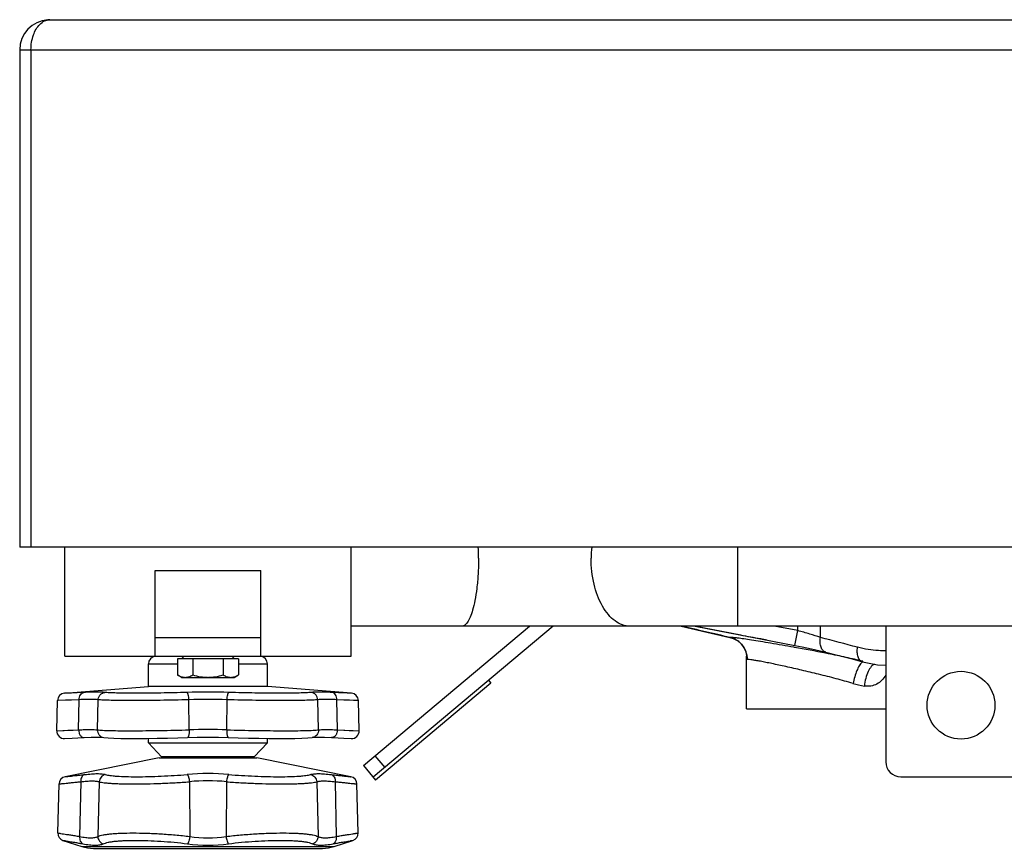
# Model space of a CAD drawing. Header units: millimetres. Extents: x 0 to 2100, y 0 to 1485.
# Tile 11 of 23: x 784 to 914, y 1085 to 1195. Entities that reach past the tile are written whole.
import ezdxf

# ---------------------------------------------------------------- set-up
doc = ezdxf.new("R2010")
doc.units = ezdxf.units.MM
doc.header["$LTSCALE"] = 5
doc.layers.add('3_ALL_AXES', color=7, linetype='Continuous')
doc.layers.add('AXES', color=7, linetype='Continuous')

msp = doc.modelspace()

# ---------------------------------------------------------------- linework, layer by layer
at = {"color": 7, "linetype": 'Continuous'}
for p, q in [((787.54, 1194.92), (787.29, 1194.92)), ((787.54, 1194.92), (1079.54, 1194.92)), ((783.54, 1190.92), (783.54, 1124.92)), ((1083.54, 1124.92), (783.54, 1124.92)), ((1039.54, 1114.42), (827.54, 1114.42)), ((829.19, 1095.91), (851.26, 1114.42)), ((854.37, 1114.42), (830.48, 1094.38)), ((898.54, 1114.42), (898.54, 1096.42)), ((800.64, 1106.42), (800.64, 1109.42)), ((816.44, 1106.42), (816.44, 1109.42)), ((789.49, 1105.5), (800.64, 1106.42)), ((827.59, 1105.5), (816.44, 1106.42)), ((846.12, 1106.85), (830.8, 1093.99)), ((845.8, 1107.23), (846.12, 1106.85)), ((788.46, 1100.53), (788.57, 1104.53)), ((828.62, 1100.53), (828.51, 1104.53)), ((793.83, 1099.67), (794.38, 1099.66)), ((794.38, 1099.66), (794.7, 1099.63)), ((794.7, 1099.63), (794.7, 1099.63)), ((822.38, 1099.63), (822.38, 1099.63)), ((789.51, 1099.5), (790.5, 1099.55)), ((826.58, 1099.55), (827.57, 1099.5)), ((802.04, 1096.92), (789.57, 1094.43)), ((802.04, 1096.92), (815.04, 1096.92)), ((827.51, 1094.43), (815.04, 1096.92)), ((829.19, 1095.91), (830.8, 1093.99)), ((900.54, 1094.42), (929.94, 1094.42)), ((788.59, 1086.96), (788.76, 1093.48)), ((828.49, 1086.96), (828.32, 1093.48)), ((789.28, 1085.98), (791.79, 1085.17)), ((825.29, 1085.17), (827.8, 1085.98)), ((793.33, 1084.92), (823.75, 1084.92))]:
    msp.add_line(p, q, dxfattribs=at)
at = {"color": 9, "linetype": 'Continuous'}
for p, q in [((783.54, 1190.92), (1083.54, 1190.92)), ((785.04, 1190.92), (785.04, 1124.92)), ((878.92, 1114.42), (878.92, 1124.92)), ((879.3, 1113.21), (873.09, 1114.42)), ((886.87, 1113.82), (883.74, 1114.42)), ((877.89, 1112.91), (877.86, 1112.92)), ((877.89, 1112.91), (877.86, 1112.92)), ((800.64, 1109.42), (804.5, 1109.42)), ((812.58, 1109.42), (816.44, 1109.42)), ((792.07, 1105.62), (789.49, 1105.5)), ((790.43, 1105.54), (789.59, 1105.51)), ((827.59, 1105.5), (825.01, 1105.62)), ((791.43, 1104.65), (788.57, 1104.53)), ((789.62, 1104.57), (788.68, 1104.54)), ((791.36, 1100.65), (791.43, 1104.65)), ((793.86, 1100.65), (793.96, 1104.65)), ((806.04, 1100.65), (806.01, 1104.65)), ((811.04, 1100.65), (811.07, 1104.65)), ((823.22, 1100.65), (823.12, 1104.65)), ((825.72, 1100.65), (825.65, 1104.65)), ((828.51, 1104.53), (825.65, 1104.65)), ((788.46, 1100.53), (791.36, 1100.65)), ((788.56, 1100.53), (789.91, 1100.59)), ((825.72, 1100.65), (828.62, 1100.53)), ((814.69, 1097.08), (802.39, 1097.08)), ((830.72, 1097.19), (832.01, 1095.66)), ((791.64, 1093.76), (791.5, 1086.5)), ((794.1, 1093.76), (793.92, 1086.5)), ((806.07, 1093.76), (806.12, 1086.5)), ((811, 1093.76), (810.95, 1086.5)), ((822.98, 1093.76), (823.16, 1086.5)), ((825.44, 1093.76), (825.58, 1086.5)), ((791.79, 1085.17), (825.29, 1085.17))]:
    msp.add_line(p, q, dxfattribs=at)
for points in [[(792.07, 1105.62), (791.16, 1105.58), (790.43, 1105.54)], [(827.59, 1105.5), (827.01, 1105.53), (826.53, 1105.55), (825.86, 1105.58), (825.01, 1105.62)], [(791.43, 1104.65), (790.43, 1104.61), (789.62, 1104.57)], [(828.51, 1104.53), (827.87, 1104.56), (827.33, 1104.58), (826.59, 1104.61), (825.65, 1104.65)], [(789.91, 1100.59), (790.63, 1100.62), (791.36, 1100.65)], [(825.72, 1100.65), (826.58, 1100.61), (827.27, 1100.58), (827.81, 1100.56), (828.62, 1100.53)]]:
    msp.add_lwpolyline(points, dxfattribs=at)
at = {"color": 7, "linetype": 'Continuous'}
for points in [[(790.5, 1099.55), (791.25, 1099.58), (792.12, 1099.62)], [(792.12, 1099.62), (793.05, 1099.66), (793.83, 1099.67)], [(794.7, 1099.63), (795.28, 1099.58), (796.06, 1099.54), (796.98, 1099.52), (798.02, 1099.51), (799.18, 1099.5), (800.44, 1099.51), (801.78, 1099.53), (803.16, 1099.55), (804.54, 1099.58), (805.82, 1099.62)], [(805.82, 1099.62), (807.12, 1099.66), (808.54, 1099.67), (809.95, 1099.66), (811.26, 1099.62)], [(811.26, 1099.62), (812.53, 1099.58), (813.92, 1099.55), (815.3, 1099.53), (816.63, 1099.51), (817.89, 1099.5), (819.05, 1099.51), (820.09, 1099.52), (821.02, 1099.54), (821.79, 1099.58), (822.38, 1099.63)], [(822.38, 1099.63), (822.69, 1099.66), (823.24, 1099.67), (824.02, 1099.66), (824.96, 1099.62)], [(824.96, 1099.62), (825.83, 1099.58), (826.58, 1099.55)]]:
    msp.add_lwpolyline(points, dxfattribs=at)
for centre, radius, start, end in [((787.54, 1190.92), 4, 93.5782, 180), ((801.64, 1109.42), 1, 95.6968, 180), ((815.44, 1109.42), 1, 0, 84.3032), ((789.57, 1104.51), 1, 94.7245, 178.5), ((827.51, 1104.51), 1, 1.5, 85.2755), ((789.46, 1100.5), 1, 178.5, 272.4975), ((827.62, 1100.5), 1, 267.5025, 1.5), ((802.75, 1097.42), 0.5, 223.5312, 270), ((814.32, 1097.42), 0.5, 270, 316.4688), ((900.54, 1096.42), 2, 180, 270), ((789.76, 1093.45), 1, 101.3099, 178.5), ((827.32, 1093.45), 1, 1.5, 78.6901), ((789.59, 1086.93), 1, 178.5, 251.9958), ((827.49, 1086.93), 1, 288.0042, 1.5), ((793.33, 1089.92), 5, 251.9958, 270), ((823.75, 1089.92), 5, 270, 288.0042)]:
    msp.add_arc(centre, radius, start, end, dxfattribs=at)
at = {"color": 9, "linetype": 'Continuous'}
for centre, radius, start, end in [((874.97, 1123.42), 15.55, 174.3966, 180.0002), ((808.54, 1024.47), 81.2, 88.0282, 91.9718), ((808.54, 1038.25), 66.44, 87.8203, 92.1797), ((808.54, 1034.64), 66.06, 87.8306, 92.1694), ((808.54, 1061.95), 32.89, 85.1951, 94.8049), ((808.54, 1067.55), 26.33, 84.6292, 95.3708), ((808.54, 1106.01), 20.67, 262.4329, 277.5671), ((808.54, 1102.61), 16.29, 261.4753, 278.5247)]:
    msp.add_arc(centre, radius, start, end, dxfattribs=at)
for points, knots in [([(785.04, 1190.92), (785.04, 1191.6), (785.22, 1192.81), (785.82, 1193.91), (786.2, 1194.3)], [0, 0, 0, 0, 0.55449, 1, 1, 1, 1]), ([(786.2, 1194.3), (786.39, 1194.49), (786.8, 1194.8), (787.3, 1194.92), (787.54, 1194.92)], [0, 0, 0, 0, 0.530739, 1, 1, 1, 1]), ([(864.58, 1114.42), (864.24, 1114.42), (863.53, 1114.55), (862.54, 1115.09), (861.65, 1115.95), (860.57, 1117.53), (859.66, 1120.06), (859.42, 1122.27), (859.42, 1123.42)], [0, 0, 0, 0, 0.090461, 0.187434, 0.295428, 0.416329, 0.693087, 1, 1, 1, 1]), ([(791.43, 1104.65), (791.43, 1104.77), (791.46, 1105), (791.59, 1105.31), (791.77, 1105.51), (791.93, 1105.59), (792.02, 1105.62), (792.07, 1105.62)], [0, 0, 0, 0, 0.286154, 0.551702, 0.787304, 0.895704, 1, 1, 1, 1]), ([(794.86, 1105.62), (794.71, 1105.64), (794.35, 1105.66), (793.72, 1105.67), (792.94, 1105.66), (792.37, 1105.63), (792.07, 1105.62)], [0, 0, 0, 0, 0.164896, 0.388911, 0.668749, 1, 1, 1, 1]), ([(793.96, 1104.65), (793.96, 1104.77), (794.02, 1105.01), (794.21, 1105.33), (794.51, 1105.55), (794.74, 1105.61), (794.86, 1105.62)], [0, 0, 0, 0, 0.253561, 0.505409, 0.754159, 1, 1, 1, 1]), ([(805.75, 1105.62), (804.59, 1105.58), (802.88, 1105.54), (800.63, 1105.51), (799.07, 1105.5), (797.67, 1105.51), (796.49, 1105.53), (795.67, 1105.56), (795.16, 1105.59), (794.95, 1105.61), (794.86, 1105.62)], [0, 0, 0, 0, 0.317286, 0.472778, 0.618277, 0.748262, 0.857799, 0.942755, 0.974994, 1, 1, 1, 1]), ([(806.01, 1104.65), (806.01, 1104.77), (805.99, 1104.99), (805.94, 1105.25), (805.89, 1105.43), (805.84, 1105.52), (805.8, 1105.59), (805.76, 1105.61), (805.75, 1105.62)], [0, 0, 0, 0, 0.346653, 0.648233, 0.770872, 0.870376, 0.945794, 1, 1, 1, 1]), ([(811.07, 1104.65), (811.07, 1104.77), (811.09, 1104.99), (811.14, 1105.25), (811.19, 1105.43), (811.23, 1105.52), (811.28, 1105.59), (811.32, 1105.61), (811.33, 1105.62)], [0, 0, 0, 0, 0.346653, 0.648233, 0.770872, 0.870376, 0.945794, 1, 1, 1, 1]), ([(822.22, 1105.62), (822.13, 1105.61), (821.92, 1105.59), (821.41, 1105.56), (820.58, 1105.53), (819.41, 1105.51), (818.01, 1105.5), (816.44, 1105.51), (814.2, 1105.54), (812.48, 1105.58), (811.33, 1105.62)], [0, 0, 0, 0, 0.025016, 0.057269, 0.142236, 0.251774, 0.381745, 0.527224, 0.682701, 1, 1, 1, 1]), ([(825.01, 1105.62), (824.7, 1105.63), (824.13, 1105.66), (823.36, 1105.67), (822.73, 1105.66), (822.37, 1105.64), (822.22, 1105.62)], [0, 0, 0, 0, 0.331252, 0.611073, 0.835085, 1, 1, 1, 1]), ([(823.12, 1104.65), (823.11, 1104.77), (823.06, 1105.01), (822.86, 1105.33), (822.57, 1105.55), (822.34, 1105.61), (822.22, 1105.62)], [0, 0, 0, 0, 0.253561, 0.505409, 0.754159, 1, 1, 1, 1]), ([(825.65, 1104.65), (825.65, 1104.77), (825.62, 1105), (825.49, 1105.31), (825.31, 1105.51), (825.14, 1105.59), (825.06, 1105.62), (825.01, 1105.62)], [0, 0, 0, 0, 0.286154, 0.551702, 0.787304, 0.895704, 1, 1, 1, 1]), ([(793.96, 1104.65), (793.82, 1104.67), (793.5, 1104.69), (792.93, 1104.7), (792.23, 1104.69), (791.71, 1104.66), (791.43, 1104.65)], [0, 0, 0, 0, 0.164297, 0.388077, 0.668152, 1, 1, 1, 1]), ([(806.01, 1104.65), (804.74, 1104.61), (802.84, 1104.57), (800.35, 1104.54), (798.62, 1104.53), (797.07, 1104.54), (795.77, 1104.56), (794.86, 1104.59), (794.29, 1104.62), (794.06, 1104.64), (793.96, 1104.65)], [0, 0, 0, 0, 0.317413, 0.473007, 0.618593, 0.748621, 0.858134, 0.942977, 0.975121, 1, 1, 1, 1]), ([(823.12, 1104.65), (823.02, 1104.64), (822.79, 1104.62), (822.22, 1104.59), (821.31, 1104.56), (820.01, 1104.54), (818.46, 1104.53), (816.73, 1104.54), (814.24, 1104.57), (812.34, 1104.61), (811.07, 1104.65)], [0, 0, 0, 0, 0.02489, 0.057047, 0.141901, 0.251414, 0.381429, 0.526996, 0.682574, 1, 1, 1, 1]), ([(825.65, 1104.65), (825.37, 1104.66), (824.85, 1104.69), (824.15, 1104.7), (823.58, 1104.69), (823.26, 1104.67), (823.12, 1104.65)], [0, 0, 0, 0, 0.331849, 0.611907, 0.835684, 1, 1, 1, 1]), ([(791.36, 1100.65), (791.63, 1100.66), (792.14, 1100.69), (792.84, 1100.7), (793.4, 1100.69), (793.72, 1100.67), (793.86, 1100.65)], [0, 0, 0, 0, 0.331848, 0.611907, 0.835686, 1, 1, 1, 1]), ([(791.36, 1100.65), (791.36, 1100.51), (791.4, 1100.25), (791.54, 1099.96), (791.69, 1099.78), (791.82, 1099.69), (791.97, 1099.63), (792.07, 1099.62), (792.12, 1099.62)], [0, 0, 0, 0, 0.28616, 0.553423, 0.675766, 0.789737, 0.896846, 1, 1, 1, 1]), ([(793.86, 1100.65), (793.85, 1100.53), (793.89, 1100.28), (794.07, 1099.96), (794.35, 1099.72), (794.58, 1099.65), (794.7, 1099.63)], [0, 0, 0, 0, 0.254155, 0.505658, 0.753925, 1, 1, 1, 1]), ([(793.86, 1100.65), (793.96, 1100.64), (794.19, 1100.62), (794.77, 1100.58), (795.69, 1100.55), (797, 1100.53), (798.57, 1100.53), (800.32, 1100.54), (802.83, 1100.57), (804.75, 1100.61), (806.04, 1100.65)], [0, 0, 0, 0, 0.024889, 0.057045, 0.141899, 0.251412, 0.381427, 0.526993, 0.682573, 1, 1, 1, 1]), ([(806.04, 1100.65), (806.04, 1100.58), (806.04, 1100.45), (806.04, 1100.26), (806.02, 1100.09), (805.99, 1099.94), (805.97, 1099.82), (805.94, 1099.75), (805.91, 1099.68), (805.86, 1099.62), (805.82, 1099.62)], [0, 0, 0, 0, 0.18181, 0.357732, 0.52104, 0.666174, 0.788332, 0.839769, 0.884451, 1, 1, 1, 1]), ([(811.04, 1100.65), (811.04, 1100.58), (811.04, 1100.45), (811.04, 1100.26), (811.06, 1100.09), (811.08, 1099.94), (811.11, 1099.82), (811.14, 1099.75), (811.17, 1099.68), (811.22, 1099.62), (811.26, 1099.62)], [0, 0, 0, 0, 0.18181, 0.357732, 0.52104, 0.666174, 0.788332, 0.839769, 0.884451, 1, 1, 1, 1]), ([(811.04, 1100.65), (812.33, 1100.61), (814.25, 1100.57), (816.76, 1100.54), (818.51, 1100.53), (820.08, 1100.53), (821.39, 1100.55), (822.31, 1100.58), (822.89, 1100.62), (823.12, 1100.64), (823.22, 1100.65)], [0, 0, 0, 0, 0.317416, 0.473004, 0.61858, 0.748601, 0.858111, 0.942962, 0.975114, 1, 1, 1, 1]), ([(823.22, 1100.65), (823.22, 1100.53), (823.19, 1100.28), (823.01, 1099.96), (822.73, 1099.72), (822.5, 1099.65), (822.38, 1099.63)], [0, 0, 0, 0, 0.254156, 0.505658, 0.753925, 1, 1, 1, 1]), ([(823.22, 1100.65), (823.36, 1100.67), (823.68, 1100.69), (824.24, 1100.7), (824.93, 1100.69), (825.44, 1100.66), (825.72, 1100.65)], [0, 0, 0, 0, 0.164294, 0.388075, 0.668149, 1, 1, 1, 1]), ([(825.72, 1100.65), (825.72, 1100.51), (825.68, 1100.25), (825.54, 1099.96), (825.39, 1099.78), (825.25, 1099.69), (825.11, 1099.63), (825.01, 1099.62), (824.96, 1099.62)], [0, 0, 0, 0, 0.28616, 0.553423, 0.675766, 0.789737, 0.896846, 1, 1, 1, 1]), ([(789.57, 1094.43), (789.57, 1094.43), (789.58, 1094.43), (789.62, 1094.44), (789.67, 1094.44), (789.78, 1094.45), (789.98, 1094.47), (790.27, 1094.5), (790.64, 1094.55), (791.08, 1094.59), (791.6, 1094.65), (791.97, 1094.69), (792.16, 1094.72)], [0, 0, 0, 0, 0.00412, 0.016458, 0.03699, 0.065665, 0.147135, 0.260073, 0.403371, 0.575614, 0.775193, 1, 1, 1, 1]), ([(792.16, 1094.72), (792.08, 1094.7), (791.92, 1094.61), (791.75, 1094.38), (791.65, 1094.09), (791.63, 1093.87), (791.64, 1093.76)], [0, 0, 0, 0, 0.212079, 0.448821, 0.714185, 1, 1, 1, 1]), ([(792.16, 1094.72), (792.47, 1094.75), (793.03, 1094.81), (793.7, 1094.84), (794.17, 1094.83), (794.45, 1094.81), (794.7, 1094.77), (794.85, 1094.74), (794.91, 1094.72)], [0, 0, 0, 0, 0.332226, 0.611773, 0.730535, 0.83485, 0.924618, 1, 1, 1, 1]), ([(794.91, 1094.72), (794.81, 1094.7), (794.59, 1094.62), (794.33, 1094.4), (794.16, 1094.1), (794.11, 1093.87), (794.1, 1093.76)], [0, 0, 0, 0, 0.246502, 0.496032, 0.747786, 1, 1, 1, 1]), ([(794.91, 1094.72), (795, 1094.69), (795.21, 1094.64), (795.55, 1094.59), (795.98, 1094.54), (796.68, 1094.48), (797.71, 1094.44), (799.11, 1094.42), (800.68, 1094.44), (802.35, 1094.5), (804.06, 1094.59), (805.21, 1094.67), (805.78, 1094.72)], [0, 0, 0, 0, 0.02524, 0.057515, 0.096641, 0.142328, 0.251709, 0.38164, 0.52718, 0.682746, 0.842378, 1, 1, 1, 1]), ([(805.78, 1094.72), (805.8, 1094.7), (805.84, 1094.67), (805.88, 1094.59), (805.93, 1094.5), (805.98, 1094.33), (806.04, 1094.08), (806.07, 1093.87), (806.07, 1093.76)], [0, 0, 0, 0, 0.0634, 0.147364, 0.252174, 0.376273, 0.670291, 1, 1, 1, 1]), ([(811.29, 1094.72), (811.28, 1094.7), (811.24, 1094.67), (811.2, 1094.59), (811.15, 1094.5), (811.1, 1094.33), (811.04, 1094.08), (811.01, 1093.87), (811, 1093.76)], [0, 0, 0, 0, 0.0634, 0.147364, 0.252174, 0.376273, 0.670291, 1, 1, 1, 1]), ([(811.29, 1094.72), (811.86, 1094.67), (813.01, 1094.59), (814.73, 1094.5), (816.4, 1094.44), (817.97, 1094.42), (819.37, 1094.44), (820.4, 1094.48), (821.1, 1094.54), (821.53, 1094.59), (821.87, 1094.64), (822.08, 1094.69), (822.16, 1094.72)], [0, 0, 0, 0, 0.157611, 0.317247, 0.472824, 0.618373, 0.748306, 0.85768, 0.903364, 0.942489, 0.974762, 1, 1, 1, 1]), ([(822.16, 1094.72), (822.23, 1094.74), (822.38, 1094.77), (822.63, 1094.81), (822.91, 1094.83), (823.38, 1094.84), (824.05, 1094.81), (824.61, 1094.75), (824.92, 1094.72)], [0, 0, 0, 0, 0.075387, 0.165165, 0.269487, 0.388252, 0.667791, 1, 1, 1, 1]), ([(822.16, 1094.72), (822.27, 1094.7), (822.49, 1094.62), (822.75, 1094.4), (822.92, 1094.1), (822.97, 1093.87), (822.98, 1093.76)], [0, 0, 0, 0, 0.246502, 0.496032, 0.747786, 1, 1, 1, 1]), ([(824.92, 1094.72), (825, 1094.7), (825.16, 1094.61), (825.33, 1094.38), (825.43, 1094.09), (825.45, 1093.87), (825.44, 1093.76)], [0, 0, 0, 0, 0.212079, 0.448821, 0.714185, 1, 1, 1, 1]), ([(824.92, 1094.72), (825.11, 1094.69), (825.48, 1094.65), (825.99, 1094.59), (826.44, 1094.55), (826.81, 1094.5), (827.1, 1094.47), (827.3, 1094.45), (827.41, 1094.44), (827.46, 1094.44), (827.49, 1094.43), (827.51, 1094.43), (827.51, 1094.43)], [0, 0, 0, 0, 0.224784, 0.424303, 0.596531, 0.739838, 0.8528, 0.9343, 0.962991, 0.983529, 0.995876, 1, 1, 1, 1]), ([(788.76, 1093.48), (788.77, 1093.48), (788.78, 1093.48), (788.79, 1093.48), (788.82, 1093.48), (788.88, 1093.49), (788.96, 1093.49), (789.07, 1093.5), (789.25, 1093.52), (789.54, 1093.55), (789.95, 1093.59), (790.44, 1093.64), (791.02, 1093.7), (791.42, 1093.74), (791.64, 1093.76)], [0, 0, 0, 0, 0.004121, 0.009267, 0.016466, 0.037008, 0.065696, 0.102455, 0.147199, 0.260172, 0.403495, 0.575741, 0.775284, 1, 1, 1, 1]), ([(791.64, 1093.76), (791.91, 1093.8), (792.42, 1093.85), (793.02, 1093.88), (793.44, 1093.87), (793.69, 1093.85), (793.91, 1093.82), (794.04, 1093.78), (794.1, 1093.76)], [0, 0, 0, 0, 0.333565, 0.613523, 0.732067, 0.835927, 0.925121, 1, 1, 1, 1]), ([(794.1, 1093.76), (794.2, 1093.73), (794.42, 1093.69), (794.8, 1093.63), (795.26, 1093.58), (795.81, 1093.54), (796.43, 1093.51), (797.38, 1093.48), (798.72, 1093.47), (800.44, 1093.49), (802.29, 1093.54), (804.18, 1093.63), (805.45, 1093.71), (806.07, 1093.76)], [0, 0, 0, 0, 0.024876, 0.05689, 0.095836, 0.141412, 0.19321, 0.250749, 0.380804, 0.526573, 0.682404, 0.842261, 1, 1, 1, 1]), ([(811, 1093.76), (811.63, 1093.71), (812.9, 1093.63), (814.79, 1093.54), (816.64, 1093.49), (818.36, 1093.47), (819.7, 1093.48), (820.65, 1093.51), (821.27, 1093.54), (821.82, 1093.58), (822.28, 1093.63), (822.66, 1093.69), (822.88, 1093.73), (822.98, 1093.76)], [0, 0, 0, 0, 0.157727, 0.31759, 0.473431, 0.619209, 0.749266, 0.806802, 0.858596, 0.904169, 0.943114, 0.975126, 1, 1, 1, 1]), ([(822.98, 1093.76), (823.04, 1093.78), (823.17, 1093.82), (823.39, 1093.85), (823.64, 1093.87), (824.06, 1093.88), (824.66, 1093.85), (825.17, 1093.8), (825.44, 1093.76)], [0, 0, 0, 0, 0.074885, 0.164088, 0.267956, 0.386504, 0.666453, 1, 1, 1, 1]), ([(825.44, 1093.76), (825.66, 1093.74), (826.06, 1093.7), (826.63, 1093.64), (827.13, 1093.59), (827.54, 1093.55), (827.83, 1093.52), (828.01, 1093.5), (828.12, 1093.49), (828.2, 1093.49), (828.26, 1093.48), (828.29, 1093.48), (828.3, 1093.48), (828.31, 1093.48), (828.32, 1093.48)], [0, 0, 0, 0, 0.224692, 0.424175, 0.596406, 0.739739, 0.852736, 0.897493, 0.934269, 0.962972, 0.983522, 0.990725, 0.995875, 1, 1, 1, 1]), ([(788.59, 1086.96), (788.6, 1086.96), (788.61, 1086.96), (788.62, 1086.96), (788.65, 1086.95), (788.71, 1086.94), (788.79, 1086.93), (788.9, 1086.91), (789.09, 1086.88), (789.38, 1086.84), (789.8, 1086.77), (790.3, 1086.69), (790.87, 1086.6), (791.29, 1086.53), (791.5, 1086.5)], [0, 0, 0, 0, 0.004131, 0.009289, 0.016503, 0.037086, 0.065833, 0.10266, 0.147479, 0.260601, 0.404034, 0.576288, 0.775627, 1, 1, 1, 1]), ([(793.92, 1086.5), (794.01, 1086.54), (794.24, 1086.62), (794.63, 1086.71), (795.11, 1086.78), (795.66, 1086.85), (796.3, 1086.9), (797.27, 1086.95), (798.63, 1086.97), (800.39, 1086.94), (802.27, 1086.85), (804.2, 1086.71), (805.49, 1086.57), (806.12, 1086.5)], [0, 0, 0, 0, 0.025957, 0.0586, 0.097883, 0.1436, 0.195406, 0.252862, 0.38258, 0.527894, 0.683222, 0.842599, 1, 1, 1, 1]), ([(810.95, 1086.5), (811.59, 1086.57), (812.88, 1086.71), (814.81, 1086.85), (816.69, 1086.94), (818.45, 1086.97), (819.81, 1086.95), (820.78, 1086.9), (821.42, 1086.85), (821.97, 1086.78), (822.45, 1086.71), (822.84, 1086.62), (823.06, 1086.54), (823.16, 1086.5)], [0, 0, 0, 0, 0.157387, 0.316769, 0.472107, 0.617431, 0.747154, 0.804609, 0.856413, 0.902128, 0.941409, 0.974047, 1, 1, 1, 1]), ([(825.58, 1086.5), (825.79, 1086.53), (826.2, 1086.6), (826.78, 1086.69), (827.28, 1086.77), (827.65, 1086.83), (827.9, 1086.87), (828.05, 1086.89), (828.18, 1086.91), (828.29, 1086.93), (828.37, 1086.94), (828.42, 1086.95), (828.46, 1086.96), (828.47, 1086.96), (828.48, 1086.96), (828.49, 1086.96)], [0, 0, 0, 0, 0.2244, 0.423755, 0.595982, 0.739393, 0.799816, 0.852507, 0.897324, 0.934155, 0.962906, 0.983492, 0.990707, 0.995867, 1, 1, 1, 1]), ([(789.28, 1085.98), (789.29, 1085.98), (789.3, 1085.98), (789.33, 1085.97), (789.39, 1085.96), (789.46, 1085.95), (789.56, 1085.94), (789.73, 1085.91), (790, 1085.86), (790.37, 1085.79), (790.83, 1085.72), (791.35, 1085.62), (791.72, 1085.55), (791.92, 1085.52)], [0, 0, 0, 0, 0.00413, 0.016495, 0.037067, 0.0658, 0.10261, 0.14741, 0.260494, 0.403899, 0.576147, 0.775525, 1, 1, 1, 1]), ([(791.5, 1086.5), (791.49, 1086.39), (791.49, 1086.18), (791.57, 1085.89), (791.71, 1085.66), (791.85, 1085.55), (791.92, 1085.52)], [0, 0, 0, 0, 0.28375, 0.548743, 0.786788, 1, 1, 1, 1]), ([(791.5, 1086.5), (791.77, 1086.44), (792.26, 1086.36), (792.85, 1086.31), (793.26, 1086.32), (793.58, 1086.36), (793.8, 1086.43), (793.92, 1086.5)], [0, 0, 0, 0, 0.33096, 0.608496, 0.726374, 0.830444, 1, 1, 1, 1]), ([(791.92, 1085.52), (792.22, 1085.46), (792.77, 1085.38), (793.43, 1085.33), (793.89, 1085.34), (794.18, 1085.38), (794.43, 1085.43), (794.58, 1085.49), (794.64, 1085.52)], [0, 0, 0, 0, 0.32913, 0.606264, 0.72452, 0.829208, 0.920747, 1, 1, 1, 1]), ([(793.92, 1086.5), (793.92, 1086.39), (793.96, 1086.17), (794.11, 1085.88), (794.34, 1085.65), (794.54, 1085.55), (794.64, 1085.52)], [0, 0, 0, 0, 0.250617, 0.502201, 0.752564, 1, 1, 1, 1]), ([(794.64, 1085.52), (794.73, 1085.56), (794.94, 1085.64), (795.3, 1085.73), (795.74, 1085.81), (796.25, 1085.87), (796.83, 1085.92), (797.73, 1085.97), (798.97, 1085.99), (800.58, 1085.96), (802.3, 1085.87), (804.06, 1085.73), (805.23, 1085.6), (805.82, 1085.52)], [0, 0, 0, 0, 0.026601, 0.059704, 0.099296, 0.145199, 0.197085, 0.254534, 0.384032, 0.528952, 0.683827, 0.842811, 1, 1, 1, 1]), ([(806.12, 1086.5), (806.11, 1086.39), (806.08, 1086.18), (806.01, 1085.9), (805.94, 1085.7), (805.87, 1085.58), (805.84, 1085.54), (805.82, 1085.52)], [0, 0, 0, 0, 0.313302, 0.601363, 0.836512, 0.927923, 1, 1, 1, 1]), ([(810.95, 1086.5), (810.97, 1086.39), (811, 1086.18), (811.07, 1085.9), (811.14, 1085.7), (811.21, 1085.58), (811.24, 1085.54), (811.26, 1085.52)], [0, 0, 0, 0, 0.313302, 0.601363, 0.836512, 0.927923, 1, 1, 1, 1]), ([(811.26, 1085.52), (811.84, 1085.6), (813.02, 1085.73), (814.78, 1085.87), (816.5, 1085.96), (818.11, 1085.99), (819.35, 1085.97), (820.25, 1085.92), (820.83, 1085.87), (821.34, 1085.81), (821.77, 1085.73), (822.14, 1085.64), (822.35, 1085.56), (822.44, 1085.52)], [0, 0, 0, 0, 0.157175, 0.316164, 0.471049, 0.615979, 0.745482, 0.802929, 0.854814, 0.900715, 0.940305, 0.973403, 1, 1, 1, 1]), ([(823.16, 1086.5), (823.16, 1086.39), (823.12, 1086.17), (822.97, 1085.88), (822.74, 1085.65), (822.54, 1085.55), (822.44, 1085.52)], [0, 0, 0, 0, 0.250617, 0.502201, 0.752564, 1, 1, 1, 1]), ([(822.44, 1085.52), (822.5, 1085.49), (822.65, 1085.43), (822.9, 1085.38), (823.18, 1085.34), (823.64, 1085.33), (824.31, 1085.38), (824.86, 1085.46), (825.16, 1085.52)], [0, 0, 0, 0, 0.079242, 0.170769, 0.275455, 0.393714, 0.670864, 1, 1, 1, 1]), ([(823.16, 1086.5), (823.28, 1086.43), (823.5, 1086.36), (823.82, 1086.32), (824.23, 1086.31), (824.82, 1086.36), (825.31, 1086.44), (825.58, 1086.5)], [0, 0, 0, 0, 0.16953, 0.273599, 0.39148, 0.669034, 1, 1, 1, 1]), ([(825.58, 1086.5), (825.59, 1086.39), (825.59, 1086.18), (825.51, 1085.89), (825.37, 1085.66), (825.23, 1085.55), (825.16, 1085.52)], [0, 0, 0, 0, 0.28375, 0.548743, 0.786788, 1, 1, 1, 1]), ([(825.16, 1085.52), (825.35, 1085.55), (825.73, 1085.62), (826.25, 1085.72), (826.7, 1085.79), (827.08, 1085.86), (827.35, 1085.91), (827.52, 1085.94), (827.61, 1085.95), (827.69, 1085.96), (827.74, 1085.97), (827.78, 1085.98), (827.79, 1085.98), (827.8, 1085.98)], [0, 0, 0, 0, 0.224502, 0.423895, 0.596117, 0.7395, 0.852576, 0.897374, 0.934189, 0.962926, 0.9835, 0.995868, 1, 1, 1, 1])]:
    msp.add_open_spline(points, degree=3, knots=knots, dxfattribs=at)
msp.add_open_spline([(877.86, 1112.92), (875.7, 1113.42), (873.53, 1113.92), (871.36, 1114.42)], degree=3, dxfattribs=at)
at = {"layer": '3_ALL_AXES', "color": 7, "linetype": 'Continuous'}
for p, q in [((804.5, 1110.07), (804.5, 1107.94)), ((812.58, 1110.07), (804.5, 1110.07)), ((805.39, 1110.42), (805.04, 1110.07)), ((806.52, 1110.07), (806.52, 1107.94)), ((810.56, 1110.07), (810.56, 1107.94)), ((811.69, 1110.42), (812.04, 1110.07)), ((812.58, 1110.07), (812.58, 1107.94)), ((805.04, 1107.62), (804.5, 1107.94)), ((805.04, 1107.62), (812.04, 1107.62)), ((812.04, 1107.62), (812.58, 1107.94))]:
    msp.add_line(p, q, dxfattribs=at)
for points, knots in [([(804.5, 1107.94), (804.58, 1107.89), (804.74, 1107.8), (804.99, 1107.7), (805.25, 1107.64), (805.42, 1107.62), (805.51, 1107.62)], [0, 0, 0, 0, 0.261643, 0.514497, 0.759594, 1, 1, 1, 1]), ([(805.51, 1107.62), (805.59, 1107.62), (805.77, 1107.64), (806.02, 1107.7), (806.28, 1107.8), (806.44, 1107.89), (806.52, 1107.94)], [0, 0, 0, 0, 0.240406, 0.485504, 0.738358, 1, 1, 1, 1]), ([(806.52, 1107.94), (806.85, 1107.84), (807.35, 1107.72), (808.03, 1107.64), (808.37, 1107.62), (808.54, 1107.62)], [0, 0, 0, 0, 0.499901, 0.749952, 1, 1, 1, 1]), ([(808.54, 1107.62), (808.71, 1107.62), (809.05, 1107.64), (809.73, 1107.72), (810.23, 1107.84), (810.56, 1107.94)], [0, 0, 0, 0, 0.250048, 0.500099, 1, 1, 1, 1]), ([(810.56, 1107.94), (810.64, 1107.89), (810.8, 1107.8), (811.06, 1107.7), (811.31, 1107.64), (811.48, 1107.62), (811.57, 1107.62)], [0, 0, 0, 0, 0.261643, 0.514497, 0.759595, 1, 1, 1, 1]), ([(811.57, 1107.62), (811.66, 1107.62), (811.83, 1107.64), (812.09, 1107.7), (812.34, 1107.8), (812.5, 1107.89), (812.58, 1107.94)], [0, 0, 0, 0, 0.240405, 0.485503, 0.738357, 1, 1, 1, 1])]:
    msp.add_open_spline(points, degree=3, knots=knots, dxfattribs=at)
at = {"layer": 'AXES', "color": 7, "linetype": 'Continuous'}
for p, q in [((789.54, 1110.42), (789.54, 1124.92)), ((827.54, 1110.42), (827.54, 1124.92)), ((801.54, 1110.42), (801.54, 1121.82)), ((801.54, 1121.82), (815.54, 1121.82)), ((815.54, 1110.42), (815.54, 1121.82)), ((873.23, 1114.42), (886.49, 1111.85)), ((789.54, 1110.42), (827.54, 1110.42)), ((880.04, 1110.49), (880.04, 1110.46)), ((880.04, 1103.42), (880.04, 1110.45)), ((816.44, 1106.42), (800.64, 1106.42)), ((880.04, 1103.42), (898.54, 1103.42)), ((800.64, 1098.92), (800.64, 1099.51)), ((802.39, 1097.08), (800.64, 1098.92)), ((800.64, 1098.92), (816.44, 1098.92)), ((814.69, 1097.08), (816.44, 1098.92)), ((816.44, 1098.92), (816.44, 1099.51))]:
    msp.add_line(p, q, dxfattribs=at)
at = {"layer": 'AXES', "color": 9, "linetype": 'Continuous'}
for p, q in [((886.87, 1113.82), (886.87, 1114.42)), ((889.87, 1112.9), (889.87, 1114.42)), ((877.89, 1112.91), (877.86, 1112.92)), ((879.3, 1113.21), (879.31, 1113.25)), ((886.49, 1111.85), (886.87, 1113.82)), ((886.44, 1111.6), (886.33, 1111.62)), ((890.9, 1110.75), (890.55, 1110.82))]:
    msp.add_line(p, q, dxfattribs=at)
at = {"layer": 'AXES', "color": 3, "linetype": 'Continuous'}
msp.add_line((801.54, 1112.92), (815.54, 1112.92), dxfattribs=at)
at = {"layer": 'AXES', "color": 7, "linetype": 'Continuous'}
for points in [[(871.36, 1114.42), (874.79, 1113.63), (877.86, 1112.92)], [(877.86, 1112.92), (878.29, 1112.78), (878.9, 1112.45), (879.38, 1112.01), (879.72, 1111.53), (879.92, 1111.08), (880.01, 1110.73), (880.04, 1110.52), (880.04, 1110.49)], [(886.49, 1111.85), (887.46, 1111.66), (888.69, 1111.4), (889.83, 1111.14), (890.58, 1110.96)], [(890.58, 1110.96), (892.15, 1110.56), (893.93, 1110.1), (895.48, 1109.68)], [(895.48, 1109.68), (897.45, 1109.28), (898.54, 1109.22)]]:
    msp.add_lwpolyline(points, dxfattribs=at)
msp.add_circle((908.54, 1103.92), 4.5, dxfattribs=at)
msp.add_arc((808.11, 1123.42), 36.36, 359.9996, 2.375, dxfattribs=at)
at = {"layer": 'AXES', "color": 9, "linetype": 'Continuous'}
for centre, radius, start, end in [((877.22, 1110.08), 2.91, 75.3725, 76.5804), ((877.2, 1110.04), 2.95, 65.1244, 75.3497), ((877.2, 1110.04), 2.95, 57.163, 65.123), ((818.87, 831.51), 290.21, 74.8317, 75.8386), ((877.19, 1110.03), 2.97, 51.7796, 57.1537), ((877.17, 1110), 3.01, 15.148, 51.7064), ((842.53, 867.21), 248.3, 78.8486, 79.8145), ((877.14, 1109.99), 3.04, 9.8386, 15.1819), ((877.13, 1109.99), 3.05, 0.061, 9.848), ((855.25, 931.36), 182.91, 78.001, 78.7608), ((863.35, 969.23), 144.17, 77.1113, 78.0195), ((897.89, 1119.44), 13.16, 253.698, 260.4616)]:
    msp.add_arc(centre, radius, start, end, dxfattribs=at)
at = {"layer": 'AXES', "color": 7, "linetype": 'Continuous'}
msp.add_open_spline([(844.47, 1123.42), (844.47, 1122.72), (844.43, 1121.38), (844.27, 1119.5), (844.02, 1117.91), (843.73, 1116.64), (843.4, 1115.67), (843.09, 1115.06), (842.83, 1114.72), (842.6, 1114.51), (842.39, 1114.42), (842.26, 1114.42)], degree=3, knots=[0, 0, 0, 0, 0.219581, 0.418327, 0.585864, 0.720769, 0.825437, 0.90334, 0.933634, 0.959108, 1, 1, 1, 1], dxfattribs=at)
at = {"layer": 'AXES', "color": 9, "linetype": 'Continuous'}
for points, knots in [([(886.33, 1111.62), (885.3, 1111.8), (883.83, 1112.06), (881.95, 1112.37), (880.77, 1112.56), (879.76, 1112.71), (878.95, 1112.82), (878.4, 1112.89), (878.07, 1112.91), (877.95, 1112.91), (877.89, 1112.91)], [0, 0, 0, 0, 0.365736, 0.526029, 0.667439, 0.787447, 0.883895, 0.955113, 0.980886, 1, 1, 1, 1]), ([(882.76, 1112.57), (882.49, 1112.62), (881.33, 1112.82), (880.18, 1113.03), (879.3, 1113.21)], [0, 0, 0, 0, 0.235235, 1, 1, 1, 1]), ([(889.87, 1112.9), (889.4, 1113.07), (888.41, 1113.39), (887.4, 1113.67), (886.87, 1113.82)], [0, 0, 0, 0, 0.475264, 1, 1, 1, 1]), ([(890.58, 1110.96), (890.52, 1110.98), (890.38, 1111.04), (890.2, 1111.18), (890.06, 1111.38), (889.9, 1111.72), (889.81, 1112.24), (889.84, 1112.68), (889.87, 1112.9)], [0, 0, 0, 0, 0.094198, 0.193629, 0.302172, 0.421963, 0.694268, 1, 1, 1, 1]), ([(895.48, 1109.68), (895.42, 1109.7), (895.28, 1109.76), (895.11, 1109.9), (894.97, 1110.1), (894.82, 1110.44), (894.74, 1110.96), (894.77, 1111.39), (894.81, 1111.61)], [0, 0, 0, 0, 0.094201, 0.19359, 0.302065, 0.421768, 0.693977, 1, 1, 1, 1]), ([(898.54, 1111.16), (898.23, 1111.15), (896.97, 1111.16), (895.72, 1111.36), (894.81, 1111.61)], [0, 0, 0, 0, 0.249378, 1, 1, 1, 1]), ([(880.18, 1109.99), (880.16, 1109.99), (880.14, 1109.99), (880.11, 1110.02), (880.09, 1110.06), (880.06, 1110.14), (880.04, 1110.27), (880.04, 1110.39), (880.04, 1110.45)], [0, 0, 0, 0, 0.065537, 0.134949, 0.219867, 0.326597, 0.613727, 1, 1, 1, 1]), ([(894.2, 1106.81), (893.45, 1107.03), (891.93, 1107.45), (889.66, 1108.03), (887.43, 1108.56), (885.36, 1109.03), (883.77, 1109.37), (882.65, 1109.6), (881.94, 1109.74), (881.33, 1109.85), (880.84, 1109.93), (880.47, 1109.98), (880.26, 1109.99), (880.18, 1109.99)], [0, 0, 0, 0, 0.162758, 0.328119, 0.489266, 0.639205, 0.771108, 0.828284, 0.878628, 0.921484, 0.956277, 0.98255, 1, 1, 1, 1]), ([(895.36, 1109.58), (895.3, 1109.53), (895.19, 1109.39), (894.95, 1109.04), (894.68, 1108.47), (894.41, 1107.69), (894.26, 1107.11), (894.2, 1106.81)], [0, 0, 0, 0, 0.079568, 0.175925, 0.413742, 0.696401, 1, 1, 1, 1]), ([(895.53, 1109.7), (895.52, 1109.7), (895.46, 1109.66), (895.4, 1109.62), (895.36, 1109.58)], [0, 0, 0, 0, 0.224501, 1, 1, 1, 1]), ([(897.07, 1109.39), (896.89, 1109.32), (896.65, 1109.1), (896.39, 1108.73), (896.12, 1108.22), (895.86, 1107.46), (895.75, 1106.81), (895.71, 1106.46)], [0, 0, 0, 0, 0.172827, 0.282652, 0.407221, 0.691028, 1, 1, 1, 1]), ([(898.56, 1107.89), (898.4, 1107.65), (898.05, 1107.21), (897.38, 1106.69), (896.57, 1106.41), (895.99, 1106.42), (895.71, 1106.46)], [0, 0, 0, 0, 0.252644, 0.498617, 0.744989, 1, 1, 1, 1])]:
    msp.add_open_spline(points, degree=3, knots=knots, dxfattribs=at)

doc.saveas('drawing.dxf')
